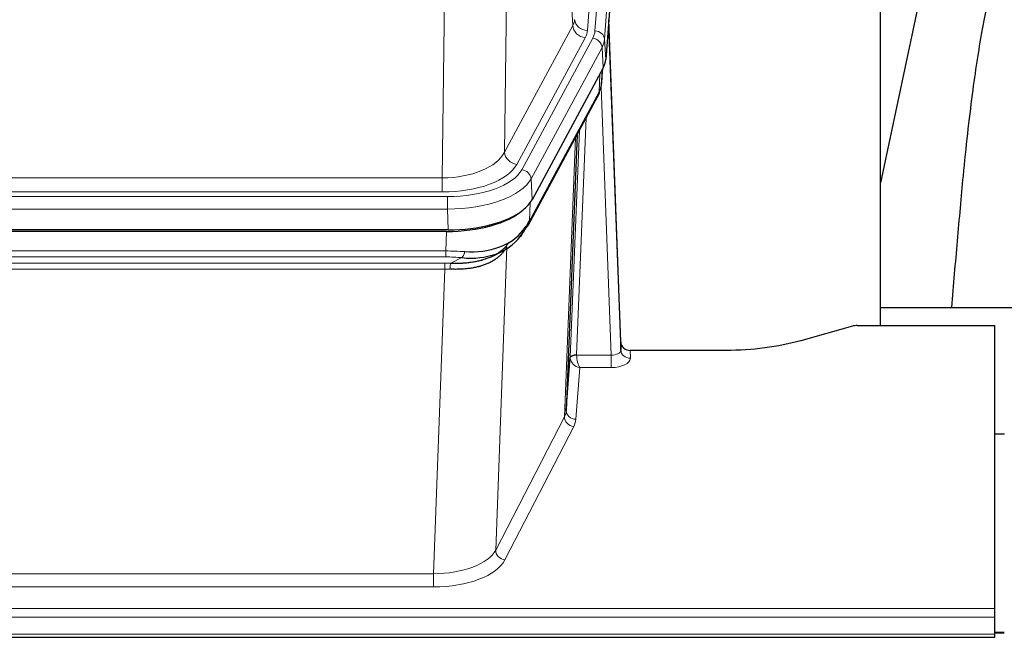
# Model space of a CAD drawing. Header units: inches. Extents: x 0 to 23760, y -13 to 16800.
# Tile 237 of 256: x 18518 to 18826, y 13731 to 13924. Entities that reach past the tile are written whole.
import ezdxf

# ---------------------------------------------------------------- set-up
doc = ezdxf.new("R2010")
doc.units = ezdxf.units.IN
doc.layers.add('1', color=7, linetype='Continuous', true_color=0xffffff)

msp = doc.modelspace()

# ---------------------------------------------------------------- linework, layer by layer
at = {"layer": '1', "color": 110, "linetype": 'Continuous', "lineweight": 13}
for p, q in [((18708.522, 14093.059), (18695.455, 13920.286)), ((18697.803, 13920.134), (18710.913, 14093.494)), ((18713.907, 14090.924), (18700.797, 13917.564)), ((18690.882, 13921.803), (18686.53, 13996.055)), ((18670.488, 13957.911), (18669.53, 13882.26)), ((18650.087, 13874.225), (18651.056, 13950.721)), ((18669.53, 13882.26), (18690.882, 13921.803)), ((18673.406, 13878.452), (18694.758, 13917.995)), ((18674.931, 13876.777), (18697.105, 13917.843)), ((18700.797, 13917.564), (18701.17, 13911.191)), ((18700.012, 13914.986), (18677.838, 13873.921)), ((18700.386, 13908.614), (18700.012, 13914.986)), ((18699.901, 13903.688), (18700.255, 13908.372)), ((18699.116, 13901.109), (18699.334, 13906.667)), ((18677.369, 13860.834), (18699.116, 13901.109)), ((18702.882, 13818.865), (18699.751, 13902.717)), ((18695.099, 13893.004), (18692.076, 13818.952)), ((18690.079, 13818.186), (18692.972, 13889.064)), ((18688.265, 13799.558), (18691.732, 13886.769)), ((18437.444, 13874.225), (18650.087, 13874.225)), ((18650.087, 13869.811), (18650.087, 13874.225)), ((18677.838, 13873.921), (18678.131, 13867.399)), ((18435.856, 13868.387), (18651.676, 13868.387)), ((18650.087, 13869.811), (18437.444, 13869.811)), ((18651.676, 13864.482), (18651.676, 13868.387)), ((18651.676, 13864.482), (18435.856, 13864.482)), ((18651.969, 13857.961), (18651.676, 13864.482)), ((18677.545, 13866.469), (18677.369, 13860.834)), ((18651.187, 13851.388), (18651.378, 13857.479)), ((18670.237, 13852.675), (18666.779, 13757.943)), ((18670.479, 13853.748), (18670.44, 13853.654)), ((18436.345, 13851.388), (18651.187, 13851.388)), ((18651.187, 13849.523), (18436.345, 13849.523)), ((18651.187, 13849.523), (18651.187, 13851.388)), ((18652.757, 13847.549), (18656.211, 13849.294)), ((18436.687, 13847.58), (18650.845, 13847.58)), ((18650.845, 13845.715), (18436.687, 13845.715)), ((18647.371, 13750.539), (18650.845, 13845.715)), ((18650.845, 13845.715), (18650.845, 13847.58)), ((18692.077, 13818.865), (18702.882, 13818.865)), ((18702.882, 13818.865), (18702.882, 13814.95)), ((18708.863, 13820.312), (18708.873, 13817.864)), ((18693.04, 13814.95), (18691.847, 13798.801)), ((18702.882, 13814.95), (18693.04, 13814.95)), ((18666.779, 13757.943), (18688.265, 13799.558)), ((18691.173, 13796.495), (18669.688, 13754.88)), ((18440.161, 13750.539), (18647.371, 13750.539)), ((18647.371, 13750.539), (18647.371, 13746.438)), ((18647.371, 13746.438), (18440.161, 13746.438)), ((18265.766, 13739.677), (18822.766, 13739.677)), ((18265.766, 13736.943), (18822.766, 13736.943)), ((18265.766, 13731.695), (18822.766, 13731.695)), ((18822.715, 13731.96), (18825.736, 13731.96))]:
    msp.add_line(p, q, dxfattribs=at)
at = {"layer": '1', "color": 2, "linetype": 'Continuous', "lineweight": 25}
for p, q in [((18714.288, 14084.645), (18701.17, 13911.191)), ((18787.106, 13828.079), (18787.106, 14016.88)), ((18806.949, 13966.799), (18787.106, 13872.643)), ((18705.864, 13822.934), (18702.107, 13923.572)), ((18702.187, 13919.179), (18705.875, 13820.397)), ((18700.386, 13908.614), (18678.131, 13867.399)), ((18699.895, 13903.575), (18700.258, 13908.377)), ((18700.072, 13908.032), (18699.901, 13903.688)), ((18699.895, 13903.575), (18699.901, 13903.688)), ((18677.01, 13859.504), (18698.757, 13899.779)), ((18692.278, 13887.779), (18688.85, 13801.568)), ((18651.969, 13857.961), (18435.563, 13857.961)), ((18651.378, 13857.479), (18436.154, 13857.479)), ((18666.075, 13849.916), (18668.868, 13851.327)), ((18859.104, 13833.652), (18787.107, 13833.652)), ((18778.31, 13827.884), (18762.145, 13823.353)), ((18779.809, 13828.079), (18822.766, 13828.079)), ((18822.766, 13739.677), (18822.766, 13828.079)), ((18705.875, 13820.397), (18705.864, 13822.934)), ((18688.85, 13801.568), (18690.079, 13818.186)), ((18738.766, 13820.312), (18708.863, 13820.312)), ((18825.766, 13794.114), (18822.766, 13794.114)), ((18822.766, 13736.943), (18822.766, 13739.677)), ((18822.766, 13731.695), (18822.766, 13736.943)), ((18825.736, 13732.186), (18822.715, 13732.186)), ((18822.766, 13730.68), (18822.766, 13731.695)), ((18265.766, 13730.68), (18822.766, 13730.68))]:
    msp.add_line(p, q, dxfattribs=at)
at = {"layer": '1', "color": 110, "linetype": 'Continuous', "lineweight": 13}
for centre, major_axis, ratio, start_param, end_param in [((18671.437, 13924.224), (-20.038, 0.241), 0.4621297, 2.903225, 3.1123764), ((18695.455, 13923.834), (3.989, -0.302), 0.8864705, 3.2608937, 4.7793301), ((18702.187, 13917.026), (-0.214, 6.443), 0.0117452, 5.0526437, 5.774114), ((18694.758, 13921.543), (3.52, -1.9), 0.8606628, 3.6289862, 5.1474227), ((18671.437, 13920.676), (-24.033, 0.005), 0.4611335, 2.8976848, 3.1068362), ((18673.784, 13920.524), (-24.033, 0.005), 0.4611335, 2.8976848, 3.1068362), ((18697.803, 13917.473), (2.991, -0.226), 0.8864705, 0.119301, 1.6377375), ((18697.105, 13915.181), (2.64, -1.425), 0.8606628, 0.4873936, 2.00583), ((18673.784, 13917.863), (27.028, 0.171), 0.4605351, 6.0362132, 6.2453646), ((18699.188, 13919.088), (2.998, 0.112), 0.4302668, 5.7021495, 6.2671208), ((18695.237, 13901.679), (3.52, -1.9), 0.8606628, 0.0000038, 0.4001271), ((18672.106, 13883.9), (27.538, 20.422), 0.1820484, 5.9117295, 5.9437097), ((18650.167, 13884.832), (20.002, 0.126), 0.5302672, 4.7050812, 6.0263936), ((18673.406, 13882), (-3.52, 1.9), 0.8606628, 0.4873936, 2.00583), ((18650.167, 13881.284), (24.002, 0.049), 0.477994, 4.708097, 6.0294094), ((18651.625, 13879.485), (-24.02, 0.03), 0.4619935, 1.5735185, 2.8978281), ((18674.931, 13874.116), (2.64, -1.425), 0.8606628, 0.4873936, 2.00583), ((18651.625, 13876.824), (27.018, 0.111), 0.4567867, 4.7124116, 6.0367213), ((18673.49, 13861.404), (3.52, -1.9), 0.8606628, 0.0000038, 0.4001271), ((18650.05, 13833.787), (20.65, 20.761), 0.1023506, 5.8704635, 5.9454814), ((18650.537, 13843.954), (27.015, 0.091), 0.2751837, 1.3250001, 1.545831), ((18650.537, 13840.119), (23.017, 0.318), 0.4083138, 1.3161001, 1.5369309), ((18656.211, 13853.13), (-0.368, -3.983), 0.2964475, 0.3019504, 1.0888865), ((18650.055, 13837.768), (24.025, 0.387), 0.4081205, 1.4515093, 1.5313568), ((18650.055, 13833.933), (20.023, 0.877), 0.5868265, 1.4258227, 1.5056703), ((18652.757, 13843.714), (0.131, 3.998), 0.1099517, 0.2897867, 1.0584981), ((18693.076, 13818.059), (-2.996, 0.15), 0.8842154, 0.0089587, 0.1047241), ((18692.076, 13818.091), (1.998, -0.082), 0.4302193, 1.5883537, 3.1255299), ((18692.077, 13818.004), (-1.996, -0.13), 0.4297663, 4.6843512, 6.2157251), ((18693.04, 13817.574), (-2.669, 1.608), 0.8008031, 0.5106166, 2.0203264), ((18693.076, 13818.92), (1.001, 0.011), 0.9036685, 3.0949665, 3.190732), ((18693.04, 13817.574), (-0.506, 2.997), 0.2740591, 1.0794715, 2.5891813), ((18702.87, 13820.488), (-3.004, 0.138), 0.5390598, 1.5996723, 3.1704686), ((18702.87, 13817.864), (-6.003, 0.008), 0.4854373, 1.5734916, 3.1442879), ((18708.873, 13820.488), (-3, -0.013), 0.8746179, 0.0299147, 1.5670846), ((18691.173, 13799.118), (2.666, -1.376), 0.8484453, 3.5215353, 5.1252561), ((18668.847, 13801.823), (20.016, 0.121), 0.4848834, 6.0350943, 6.2444185), ((18691.847, 13801.425), (2.992, -0.221), 0.8740585, 3.1714428, 4.7769181), ((18668.847, 13799.199), (23.014, 0.002), 0.4845187, 6.038018, 6.2473422), ((18647.364, 13760.213), (20.013, 0.104), 0.483363, 4.7101919, 6.0355739), ((18669.688, 13757.504), (2.666, -1.376), 0.8484453, 3.5215353, 5.1252561), ((18647.364, 13757.589), (-23.012, 0.004), 0.4845836, 1.5711584, 2.8965404)]:
    msp.add_ellipse(centre, major_axis=major_axis, ratio=ratio, start_param=start_param, end_param=end_param, dxfattribs=at)
at = {"layer": '1', "color": 2, "linetype": 'Continuous', "lineweight": 25}
for centre, major_axis, ratio, start_param, end_param in [((18674.15, 13911.63), (-27.037, 0.006), 0.4611335, 2.8976848, 3.1068362), ((18695.403, 13902), (3.584, -1.776), 0.8816114, 6.2824956, 6.6531678), ((18673.257, 13913.176), (-26.161, 11.46), 0.4493681, 3.1218709, 3.267222), ((18672.106, 13883.9), (27.174, 22.247), 0.265953, 6.0029107, 6.0348909), ((18651.911, 13870.445), (-27.023, 0.034), 0.4619935, 2.6128783, 2.8978281), ((18651.352, 13869.954), (-27.01, 0.015), 0.4618579, 1.5720062, 2.656), ((18651.911, 13870.445), (-27.023, 0.034), 0.4619935, 1.5735185, 2.6128783), ((18650.537, 13843.954), (27.355, 20.182), 0.1876908, 5.6857719, 5.9066027), ((18651.44, 13872.772), (-25.329, 12.681), 0.6929209, 2.1169098, 3.0007467), ((18653.233, 13841.092), (23.434, 19.972), 0.1471226, 5.6997031, 5.9205339), ((18671.713, 13858.722), (3.195, -2.407), 0.6715965, 6.033487, 6.820423), ((18673.49, 13861.404), (3.52, -1.9), 0.8606628, 5.9153676, 6.2831892), ((18651.44, 13872.772), (-23.359, 16.381), 0.7286412, 2.2260513, 3.1098882), ((18673.612, 13851.232), (-3.388, 2.127), 0.8041825, 6.1083502, 6.2835535), ((18779.812, 13826.622), (-3, 0.002), 0.4856498, 4.7136997, 5.2369038), ((18708.863, 13823.025), (-3, 0.002), 0.9042699, 0.0343167, 1.5714866)]:
    msp.add_ellipse(centre, major_axis=major_axis, ratio=ratio, start_param=start_param, end_param=end_param, dxfattribs=at)
for points, knots in [([(18836.119, 13966.744), (18835.046, 13965.307), (18831.847, 13960.689), (18827.951, 13953.345), (18822.879, 13940.322), (18819.083, 13923.471), (18815.528, 13900.062), (18813.041, 13877.752), (18811.072, 13855.078), (18809.795, 13840.824), (18809.232, 13833.716)], [0, 0, 0, 0, 0.0311815, 0.102256, 0.2036886, 0.4272981, 0.5831533, 0.7568126, 0.8818694, 1, 1, 1, 1]), ([(18669.818, 13851.957), (18669.662, 13851.705), (18669.49, 13851.456), (18669.115, 13850.966), (18668.911, 13850.725), (18668.474, 13850.254), (18668.239, 13850.023), (18667.739, 13849.573), (18667.474, 13849.354), (18667.051, 13849.035), (18666.907, 13848.93), (18666.683, 13848.776), (18666.608, 13848.725), (18666.456, 13848.624), (18666.379, 13848.574), (18665.99, 13848.328), (18665.667, 13848.14), (18664.997, 13847.785), (18664.304, 13847.448), (18663.562, 13847.151), (18662.797, 13846.874), (18662.402, 13846.745), (18661.944, 13846.612), (18661.893, 13846.597), (18661.79, 13846.568), (18661.739, 13846.554), (18661.584, 13846.511), (18661.273, 13846.429), (18660.958, 13846.352), (18660.323, 13846.208), (18659.893, 13846.123), (18659.019, 13845.975), (18658.575, 13845.912), (18657.673, 13845.806), (18657.215, 13845.763), (18656.518, 13845.714), (18656.284, 13845.7), (18655.93, 13845.683), (18655.812, 13845.678), (18655.574, 13845.669), (18655.455, 13845.665), (18654.858, 13845.648), (18654.379, 13845.644), (18653.413, 13845.653), (18652.927, 13845.666), (18652.439, 13845.686)], [0, 0, 0, 0, 0.0625, 0.0625, 0.125, 0.125, 0.1875, 0.1875, 0.25, 0.25, 0.28125, 0.28125, 0.296875, 0.296875, 0.3125, 0.3125, 0.375, 0.375, 0.4375, 0.5, 0.5, 0.5625, 0.5625, 0.5703125, 0.5703125, 0.578125, 0.578125, 0.59375, 0.625, 0.625, 0.6875, 0.6875, 0.75, 0.75, 0.8125, 0.8125, 0.84375, 0.84375, 0.859375, 0.859375, 0.875, 0.875, 0.9375, 0.9375, 1, 1, 1, 1]), ([(18652.757, 13847.549), (18653.275, 13847.54), (18653.791, 13847.538), (18654.816, 13847.55), (18655.326, 13847.565), (18655.961, 13847.595), (18656.087, 13847.601), (18656.34, 13847.615), (18656.466, 13847.623), (18656.843, 13847.648), (18657.092, 13847.667), (18657.834, 13847.731), (18658.321, 13847.784), (18659.28, 13847.908), (18659.752, 13847.981), (18660.681, 13848.147), (18661.137, 13848.24), (18661.811, 13848.397), (18662.033, 13848.452), (18662.364, 13848.539), (18662.474, 13848.569), (18662.638, 13848.614), (18662.693, 13848.63), (18662.801, 13848.661), (18663.288, 13848.802), (18663.756, 13848.955), (18664.562, 13849.246), (18665.339, 13849.557), (18666.062, 13849.904), (18666.758, 13850.27), (18667.092, 13850.463), (18667.492, 13850.714), (18667.572, 13850.765), (18667.728, 13850.868), (18667.806, 13850.92), (18668.034, 13851.077), (18668.182, 13851.183), (18668.612, 13851.506), (18668.88, 13851.727), (18669.382, 13852.178), (18669.615, 13852.409), (18670.047, 13852.878), (18670.245, 13853.117), (18670.607, 13853.601), (18670.77, 13853.847), (18670.916, 13854.094)], [0, 0, 0, 0, 0.0625, 0.0625, 0.125, 0.125, 0.140625, 0.140625, 0.15625, 0.15625, 0.1875, 0.1875, 0.25, 0.25, 0.3125, 0.3125, 0.375, 0.375, 0.40625, 0.40625, 0.421875, 0.421875, 0.4296875, 0.4296875, 0.4375, 0.5, 0.5, 0.5625, 0.625, 0.625, 0.6875, 0.6875, 0.703125, 0.703125, 0.71875, 0.71875, 0.75, 0.75, 0.8125, 0.8125, 0.875, 0.875, 0.9375, 0.9375, 1, 1, 1, 1]), ([(18762.145, 13823.353), (18758.612, 13822.363), (18754.81, 13821.598), (18746.927, 13820.573), (18742.847, 13820.312), (18738.766, 13820.312)], [0, 0, 0, 0, 0.5, 0.5, 1, 1, 1, 1])]:
    msp.add_open_spline(points, degree=3, knots=knots, dxfattribs=at)
msp.add_open_spline([(18698.757, 13899.779), (18698.877, 13900.002), (18698.987, 13900.224)], degree=2, dxfattribs=at)

doc.saveas('drawing.dxf')
